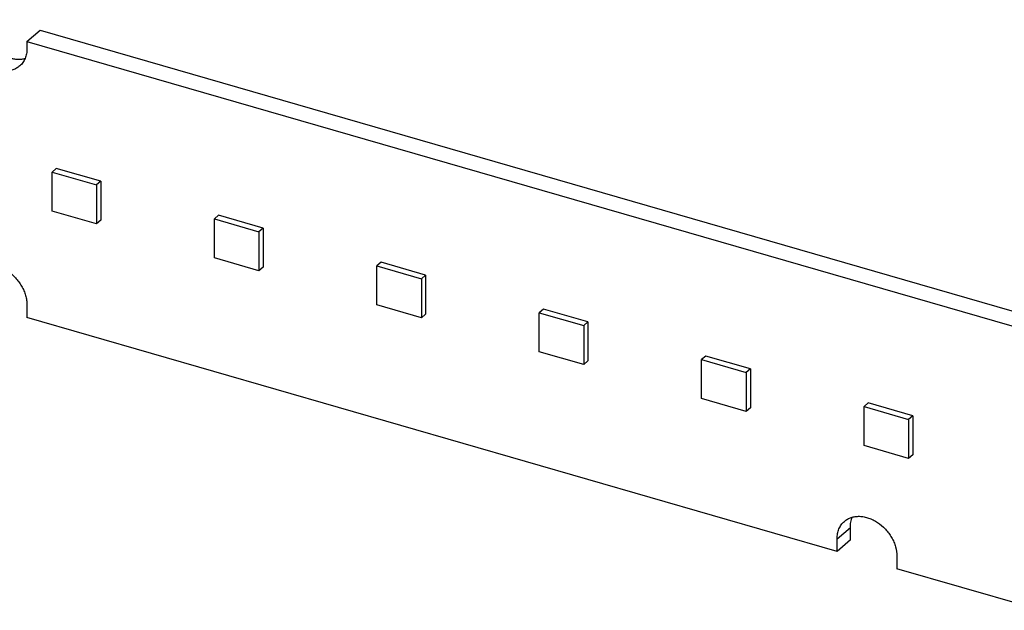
# Model space of a CAD drawing. Header units: millimetres. Extents: x 0 to 210, y 0 to 297.
# Tile 44 of 52: x 136.37 to 142.5, y 218.93 to 222.6. Entities that reach past the tile are written whole.
import ezdxf

# ---------------------------------------------------------------- set-up
doc = ezdxf.new("R2010")
doc.units = ezdxf.units.MM
doc.header["$LTSCALE"] = 19.36
doc.layers.get('0').update_dxf_attribs({"linetype": 'CONTINUOUS'})

msp = doc.modelspace()

# ---------------------------------------------------------------- linework, layer by layer
at = {"color": 7, "linetype": 'Continuous'}
for p, q in [((136.41654, 222.46768), (136.49904, 222.53913)), ((136.49904, 222.53913), (146.95195, 219.52164)), ((136.41654, 222.46768), (146.86945, 219.45019)), ((136.41654, 222.46768), (136.41654, 222.42438)), ((136.59845, 221.67905), (136.57245, 221.65653)), ((136.57245, 221.65653), (136.84958, 221.57653)), ((136.57245, 221.41405), (136.57245, 221.65653)), ((136.87558, 221.59905), (136.59845, 221.67905)), ((136.87558, 221.59905), (136.84958, 221.57653)), ((136.84958, 221.57653), (136.84958, 221.33405)), ((136.87558, 221.59905), (136.87558, 221.35656)), ((136.84958, 221.33405), (136.57245, 221.41405)), ((136.87558, 221.35656), (136.84958, 221.33405)), ((137.60882, 221.38738), (137.58282, 221.36487)), ((137.58282, 221.36487), (137.85995, 221.28487)), ((137.58282, 221.12238), (137.58282, 221.36487)), ((137.88595, 221.30738), (137.60882, 221.38738)), ((137.88595, 221.30738), (137.85995, 221.28487)), ((137.85995, 221.28487), (137.85995, 221.04238)), ((137.88595, 221.30738), (137.88595, 221.0649)), ((137.85995, 221.04238), (137.58282, 221.12238)), ((138.61918, 221.09572), (138.59318, 221.0732)), ((138.89631, 221.01572), (138.61918, 221.09572)), ((137.88595, 221.0649), (137.85995, 221.04238)), ((138.59318, 221.0732), (138.87031, 220.9932)), ((138.59318, 220.83071), (138.59318, 221.0732)), ((138.89631, 221.01572), (138.87031, 220.9932)), ((138.87031, 220.9932), (138.87031, 220.75071)), ((138.89631, 221.01572), (138.89631, 220.77323)), ((136.41654, 220.8309), (136.41654, 220.75295)), ((138.87031, 220.75071), (138.59318, 220.83071)), ((139.62954, 220.80405), (139.60354, 220.78153)), ((139.60354, 220.78153), (139.88067, 220.70153)), ((139.60354, 220.53905), (139.60354, 220.78153)), ((139.90667, 220.72405), (139.62954, 220.80405)), ((141.4568, 219.29796), (136.41654, 220.75295)), ((138.89631, 220.77323), (138.87031, 220.75071)), ((139.90667, 220.72405), (139.88067, 220.70153)), ((139.90667, 220.72405), (139.90667, 220.48156)), ((139.88067, 220.70153), (139.88067, 220.45905)), ((139.88067, 220.45905), (139.60354, 220.53905)), ((139.90667, 220.48156), (139.88067, 220.45905)), ((140.63991, 220.51238), (140.61391, 220.48987)), ((140.61391, 220.48987), (140.89104, 220.40987)), ((140.61391, 220.24738), (140.61391, 220.48987)), ((140.91704, 220.43238), (140.63991, 220.51238)), ((140.91704, 220.43238), (140.89104, 220.40987)), ((140.91704, 220.43238), (140.91704, 220.1899)), ((140.89104, 220.40987), (140.89104, 220.16738)), ((140.89104, 220.16738), (140.61391, 220.24738)), ((140.91704, 220.1899), (140.89104, 220.16738)), ((141.65027, 220.22072), (141.62427, 220.1982)), ((141.62427, 220.1982), (141.9014, 220.1182)), ((141.62427, 219.95571), (141.62427, 220.1982)), ((141.9274, 220.14072), (141.65027, 220.22072)), ((141.9274, 220.14072), (141.9014, 220.1182)), ((141.9014, 220.1182), (141.9014, 219.87571)), ((141.9274, 220.14072), (141.9274, 219.89823)), ((141.9014, 219.87571), (141.62427, 219.95571)), ((141.9274, 219.89823), (141.9014, 219.87571)), ((141.5393, 219.36941), (141.5393, 219.44735)), ((141.4568, 219.29796), (141.4568, 219.3759)), ((141.5393, 219.36941), (141.4568, 219.29796)), ((141.82919, 219.2684), (141.82919, 219.19046)), ((142.72554, 218.9317), (141.82919, 219.19046))]:
    msp.add_line(p, q, dxfattribs=at)
at = {"color": 9, "linetype": 'Continuous'}
msp.add_line((141.4568, 219.3759), (141.5393, 219.44735), dxfattribs=at)
at = {"color": 7, "linetype": 'Continuous'}
for points, knots in [([(136.40404, 222.36092), (136.39689, 222.35896), (136.38199, 222.35617), (136.35887, 222.35533), (136.335, 222.35778), (136.30221, 222.36548), (136.27011, 222.37948), (136.24006, 222.39865), (136.21112, 222.42152), (136.17928, 222.45545), (136.15464, 222.49471), (136.1403, 222.52804), (136.13009, 222.56103), (136.12665, 222.58662), (136.12665, 222.60333)], [0, 0, 0, 0, 0.0535309, 0.1089821, 0.166566, 0.2263338, 0.3517173, 0.4169939, 0.4834187, 0.6177042, 0.7508375, 0.8158766, 0.8793074, 1, 1, 1, 1]), ([(136.3711, 222.31561), (136.36492, 222.31026), (136.35133, 222.30072), (136.32824, 222.29064), (136.30292, 222.28493), (136.276, 222.2837), (136.24809, 222.28694), (136.21983, 222.29455), (136.19184, 222.30635), (136.15541, 222.32746), (136.12249, 222.35549), (136.09477, 222.38861), (136.07696, 222.41561), (136.06494, 222.43945), (136.05726, 222.45898), (136.051, 222.47837), (136.04567, 222.50263), (136.04415, 222.52227), (136.04415, 222.53188)], [0, 0, 0, 0, 0.0519165, 0.1047334, 0.1592266, 0.215959, 0.27524, 0.337122, 0.401426, 0.4677827, 0.6042646, 0.6733244, 0.7419359, 0.8094366, 0.8425961, 0.8752659, 0.9388816, 1, 1, 1, 1]), ([(136.41654, 222.42438), (136.41654, 222.41361), (136.41471, 222.39252), (136.40599, 222.36269), (136.39157, 222.33645), (136.37836, 222.3219), (136.3711, 222.31561)], [0, 0, 0, 0, 0.2663011, 0.519542, 0.7625824, 1, 1, 1, 1]), ([(136.0896, 221.04717), (136.09577, 221.05252), (136.10936, 221.06206), (136.13246, 221.07214), (136.15777, 221.07785), (136.18469, 221.07908), (136.2126, 221.07584), (136.24086, 221.06823), (136.26886, 221.05643), (136.30529, 221.03532), (136.3382, 221.00729), (136.36592, 220.97417), (136.38374, 220.94717), (136.39575, 220.92333), (136.40343, 220.9038), (136.40969, 220.88441), (136.41502, 220.86015), (136.41654, 220.84051), (136.41654, 220.8309)], [0, 0, 0, 0, 0.0519165, 0.1047334, 0.1592267, 0.215959, 0.2752401, 0.3371221, 0.4014261, 0.4677828, 0.6042647, 0.6733245, 0.741936, 0.8094367, 0.8425962, 0.8752659, 0.9388816, 1, 1, 1, 1]), ([(141.50224, 219.48468), (141.50841, 219.49002), (141.52201, 219.49956), (141.5451, 219.50964), (141.57042, 219.51535), (141.59734, 219.51658), (141.62524, 219.51334), (141.65351, 219.50573), (141.6815, 219.49393), (141.71793, 219.47282), (141.75085, 219.44479), (141.77857, 219.41167), (141.79638, 219.38467), (141.80839, 219.36083), (141.81608, 219.3413), (141.82528, 219.31283), (141.82919, 219.28797), (141.82919, 219.2684)], [0, 0, 0, 0, 0.0519323, 0.1047652, 0.159275, 0.2160246, 0.2753236, 0.3372243, 0.4015479, 0.4679247, 0.604448, 0.6735288, 0.7421611, 0.8096823, 0.8428518, 0.8755315, 1, 1, 1, 1]), ([(141.5393, 219.44735), (141.5393, 219.45847), (141.54124, 219.4802), (141.54759, 219.50113), (141.5518, 219.51081)], [0, 0, 0, 0, 0.5129321, 1, 1, 1, 1]), ([(141.4568, 219.3759), (141.4568, 219.38668), (141.45862, 219.40777), (141.46735, 219.43759), (141.48176, 219.46383), (141.49498, 219.47839), (141.50224, 219.48468)], [0, 0, 0, 0, 0.2663011, 0.519542, 0.7625824, 1, 1, 1, 1])]:
    msp.add_open_spline(points, degree=3, knots=knots, dxfattribs=at)

doc.saveas('drawing.dxf')
